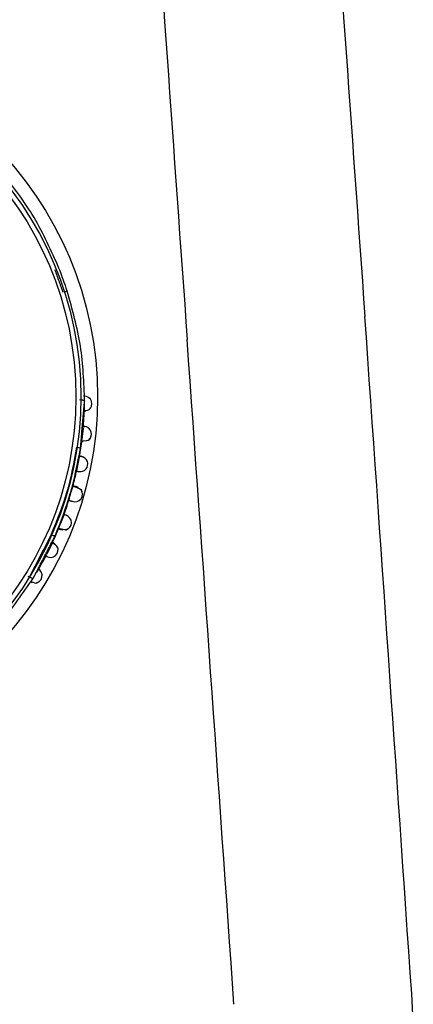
# Model space of a CAD drawing. Header units: millimetres. Extents: x 3811.49 to 3812.61, y 4795.07 to 4797.37.
# Tile 11 of 58: x 3811.9971 to 3812.0302, y 4795.8915 to 4795.9744. Entities that reach past the tile are written whole.
import ezdxf

# ---------------------------------------------------------------- set-up
doc = ezdxf.new("R2010")
doc.units = ezdxf.units.MM
doc.layers.add('SANINDUSA', color=3, linetype='Continuous')

msp = doc.modelspace()

# ---------------------------------------------------------------- linework, layer by layer
at = {"layer": 'SANINDUSA'}
for p, q in [((3812.001107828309, 4795.951559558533), (3812.000871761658, 4795.951483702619)), ((3812.002125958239, 4795.942448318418), (3812.002237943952, 4795.942415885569)), ((3812.002554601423, 4795.941480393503), (3812.002683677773, 4795.941475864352)), ((3812.001726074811, 4795.935088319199), (3812.001583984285, 4795.935156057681)), ((3812.002043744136, 4795.935039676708), (3812.001784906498, 4795.935108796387)), ((3812.0006205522, 4795.931506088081), (3812.00072372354, 4795.931464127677)), ((3812.000074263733, 4795.930288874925), (3811.999873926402, 4795.930382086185)), ((3811.999797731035, 4795.930272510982), (3811.99937929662, 4795.92942047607)), ((3811.997932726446, 4795.927504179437), (3811.997809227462, 4795.927543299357)), ((3811.998059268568, 4795.927090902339), (3811.998168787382, 4795.927022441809))]:
    msp.add_line(p, q, dxfattribs=at)
at = {"layer": 'SANINDUSA', "flags": 128}
for points in [[(3812.002518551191, 4795.941511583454), (3812.00254849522, 4795.941513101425), (3812.002835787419, 4795.941558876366), (3812.003011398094, 4795.941634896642), (3812.003047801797, 4795.941742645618)], [(3812.002332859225, 4795.938977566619), (3812.002404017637, 4795.938973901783), (3812.002745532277, 4795.938989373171), (3812.002944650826, 4795.939049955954), (3812.002973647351, 4795.939159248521)], [(3812.00232269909, 4795.934666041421), (3812.002345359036, 4795.934773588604), (3812.002142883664, 4795.934914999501), (3812.001745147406, 4795.935081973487), (3812.001726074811, 4795.935088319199)], [(3812.001945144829, 4795.935092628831), (3812.002032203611, 4795.935042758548), (3812.002001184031, 4795.93501521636)], [(3812.000394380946, 4795.931625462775), (3812.000510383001, 4795.931586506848), (3812.000887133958, 4795.931494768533), (3812.001113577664, 4795.931493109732), (3812.001162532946, 4795.931592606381)], [(3811.997932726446, 4795.927504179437), (3811.997979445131, 4795.927478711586), (3811.998036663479, 4795.927451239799), (3811.998090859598, 4795.927429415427), (3811.99814013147, 4795.927414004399), (3811.998182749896, 4795.927405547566), (3811.998217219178, 4795.927404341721), (3811.998242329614, 4795.927410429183), (3811.99825719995, 4795.927423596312)], [(3811.99804364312, 4795.92713593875), (3811.998070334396, 4795.927122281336), (3811.99834202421, 4795.927018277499), (3811.998532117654, 4795.926996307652), (3811.998617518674, 4795.927071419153)]]:
    msp.add_lwpolyline(points, dxfattribs=at)
at = {"layer": 'SANINDUSA'}
for radius in [0.03020728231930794, 0.02879663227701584, 0.02837947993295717]:
    msp.add_circle((3811.97345577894, 4795.942674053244), radius, dxfattribs=at)
for centre, radius, start, end in [((3811.97345577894, 4795.942674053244), 0.02904641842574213, 17.81390560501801, 21.88386619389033), ((3812.000983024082, 4795.941904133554), 0.001578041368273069, 346.146560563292, 2.173561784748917), ((3812.002546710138, 4795.942082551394), 0.0006416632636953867, 305.6877331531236, 91.94513392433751), ((3811.97345577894, 4795.942674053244), 0.02911556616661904, 358.0715503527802, 358.8853382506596), ((3811.97345577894, 4795.942674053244), 0.02911556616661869, 358.8853382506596, 0.03841236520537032), ((3811.97345577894, 4795.942674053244), 0.02911556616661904, 354.7826321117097, 358.0715503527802), ((3812.453669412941, 4795.890848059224), 0.4538910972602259, 173.7796329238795, 173.899704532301), ((3812.002507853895, 4795.939533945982), 0.0006468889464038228, 301.2663932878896, 87.84822978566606), ((3811.97345577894, 4795.942674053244), 0.02911556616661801, 349.9846173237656, 352.9098187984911), ((3812.001876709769, 4795.937751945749), 0.0006630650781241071, 58.64193682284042, 84.92852071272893), ((3812.025794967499, 4795.932370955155), 0.02424392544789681, 167.5193637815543, 170.3447700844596), ((3812.002198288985, 4795.937007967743), 0.0006391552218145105, 258.5093253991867, 79.27362398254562), ((3811.97345577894, 4795.942674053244), 0.02911556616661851, 345.0359908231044, 347.7117506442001), ((3812.010545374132, 4795.931932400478), 0.009528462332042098, 160.0268396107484, 167.6704358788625), ((3812.001750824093, 4795.934490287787), 0.0006539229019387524, 249.6366399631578, 35.21140898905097), ((3811.97345577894, 4795.942674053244), 0.02911556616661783, 339.9789209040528, 342.6226975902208), ((3812.020306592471, 4795.924560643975), 0.02113169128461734, 157.3190708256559, 160.5333247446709), ((3812.000815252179, 4795.932077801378), 0.0006508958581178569, 286.5899983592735, 73.15043398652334), ((3811.97345577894, 4795.942674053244), 0.02911556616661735, 334.7939857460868, 337.7072835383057), ((3812.000108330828, 4795.931646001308), 0.0006630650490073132, 242.7677591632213, 269.0543439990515), ((3811.99954525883, 4795.929540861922), 0.0008740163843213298, 28.290932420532, 70.58008816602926), ((3811.999689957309, 4795.92980237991), 0.0006469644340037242, 239.8901244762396, 25.63211761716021), ((3811.97345577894, 4795.942674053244), 0.02911556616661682, 329.5192709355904, 332.9234256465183), ((3811.998353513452, 4795.927616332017), 0.000641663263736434, 275.6877334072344, 61.94513391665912), ((3811.997501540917, 4795.927756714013), 0.0008162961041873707, 312.0294134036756, 332.8656035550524), ((3811.975950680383, 4795.888583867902), 0.05428758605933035, 304.9464411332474, 4.071790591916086)]:
    msp.add_arc(centre, radius, start, end, dxfattribs=at)
for centre, major_axis, ratio, start_param, end_param in [((3812.088532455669, 4796.232394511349), (-0.3292684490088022, 4.692314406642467), 0.01746763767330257, 1.609689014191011, 1.629908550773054), ((3812.073571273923, 4796.231348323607), (-0.3292678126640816, 4.70731444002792), 0.01741251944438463, 1.609696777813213, 1.62991631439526), ((3812.015631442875, 4795.900597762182), (-0.05560754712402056, 0.8099915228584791), 0.01709311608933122, 4.7011422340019, 4.771553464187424), ((3812.000670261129, 4795.899551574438), (-0.05560816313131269, 0.79499149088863), 0.01741251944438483, 4.70109773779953, 4.771508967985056)]:
    msp.add_ellipse(centre, major_axis=major_axis, ratio=ratio, start_param=start_param, end_param=end_param, dxfattribs=at)
for points, knots in [([(3812.000407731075, 4795.953499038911), (3811.999757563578, 4795.954956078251), (3811.998457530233, 4795.957869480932), (3811.996568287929, 4795.960322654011), (3811.995623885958, 4795.961548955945)], [0, 0, 0, 0, 0.5001160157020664, 1, 1, 1, 1]), ([(3812.002568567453, 4795.942310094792), (3812.002511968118, 4795.943856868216), (3812.002398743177, 4795.946951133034), (3812.001538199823, 4795.950023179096), (3812.001107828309, 4795.951559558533)], [0, 0, 0, 0, 0.4998839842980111, 1, 1, 1, 1]), ([(3812.002237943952, 4795.942415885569), (3812.002276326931, 4795.942413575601), (3812.002339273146, 4795.942409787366), (3812.002418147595, 4795.942396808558), (3812.002477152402, 4795.942381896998), (3812.002522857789, 4795.942363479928), (3812.002560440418, 4795.942340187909), (3812.002565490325, 4795.942321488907), (3812.002568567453, 4795.942310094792)], [0, 0, 0, 0, 0.214990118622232, 0.3525733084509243, 0.5003442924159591, 0.6481913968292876, 0.7856277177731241, 1, 1, 1, 1]), ([(3812.002522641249, 4795.942723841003), (3812.002546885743, 4795.942723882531), (3812.00259559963, 4795.942723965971), (3812.00252374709, 4795.942723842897), (3812.002487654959, 4795.942723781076)], [0, 0, 0, 0, 0.4976916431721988, 0.9999999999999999, 0.9999999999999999, 0.9999999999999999, 0.9999999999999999]), ([(3812.002528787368, 4795.940180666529), (3812.002568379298, 4795.940177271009), (3812.002634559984, 4795.940171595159), (3812.002526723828, 4795.940180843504), (3812.002483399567, 4795.94018455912)], [0, 0, 0, 0, 0.5982399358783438, 1, 1, 1, 1]), ([(3812.001880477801, 4795.938419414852), (3812.001656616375, 4795.937158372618), (3812.001208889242, 4795.934636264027), (3812.00023947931, 4795.932265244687), (3811.999754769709, 4795.931079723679)], [0, 0, 0, 0, 0.4999952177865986, 1, 1, 1, 1]), ([(3812.000097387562, 4795.930983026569), (3812.000563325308, 4795.93217314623), (3812.001495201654, 4795.934553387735), (3812.001979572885, 4795.937063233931), (3812.002221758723, 4795.938318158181)], [0, 0, 0, 0, 0.4999995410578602, 1, 1, 1, 1]), ([(3812.002313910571, 4795.937636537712), (3812.00237375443, 4795.937626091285), (3812.002443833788, 4795.937613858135), (3812.002269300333, 4795.937644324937), (3812.002192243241, 4795.93765777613), (3812.002128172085, 4795.93766896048)], [0, 0, 0, 0, 0.4962993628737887, 0.5811847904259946, 1, 1, 1, 1]), ([(3812.002081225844, 4795.936379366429), (3812.002095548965, 4795.9363762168), (3812.002194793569, 4795.93635439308), (3812.002125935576, 4795.936369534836), (3812.002067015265, 4795.936382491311)], [0, 0, 0, 0, 0.1443214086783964, 1, 1, 1, 1]), ([(3812.001888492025, 4795.935107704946), (3812.001915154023, 4795.93510060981), (3812.001980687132, 4795.93508317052), (3812.001735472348, 4795.935148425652), (3812.001590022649, 4795.93518713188)], [0, 0, 0, 0, 0.4068477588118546, 1, 1, 1, 1]), ([(3812.001000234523, 4795.932702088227), (3812.001057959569, 4795.932681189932), (3812.001125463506, 4795.932656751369), (3812.000958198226, 4795.932717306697), (3812.000884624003, 4795.932743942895), (3812.000823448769, 4795.932766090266)], [0, 0, 0, 0, 0.4986963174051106, 0.5831778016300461, 1, 1, 1, 1]), ([(3811.999275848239, 4795.929289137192), (3811.999336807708, 4795.929257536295), (3811.999458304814, 4795.929194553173), (3811.999393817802, 4795.92922798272), (3811.999361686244, 4795.929244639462)], [0, 0, 0, 0, 0.501735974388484, 1, 1, 1, 1]), ([(3811.992079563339, 4795.920386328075), (3811.993264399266, 4795.921454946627), (3811.995633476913, 4795.923591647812), (3811.997382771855, 4795.926146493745), (3811.99825719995, 4795.927423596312)], [0, 0, 0, 0, 0.5001254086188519, 1, 1, 1, 1])]:
    msp.add_open_spline(points, degree=3, knots=knots, dxfattribs=at)
for points in [[(3812.000766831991, 4795.951449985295), (3812.000075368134, 4795.953365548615)], [(3812.002515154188, 4795.94169528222), (3812.002568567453, 4795.942310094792)], [(3812.002221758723, 4795.938318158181), (3812.002515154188, 4795.94169528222)], [(3812.002296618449, 4795.938927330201), (3812.002448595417, 4795.938907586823)], [(3812.001882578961, 4795.936423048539), (3812.002081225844, 4795.936379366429)], [(3812.001236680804, 4795.93396705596), (3812.001515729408, 4795.933879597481)], [(3812.000365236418, 4795.931581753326), (3812.000590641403, 4795.931488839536)], [(3811.999753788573, 4795.93107755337), (3811.997921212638, 4795.927510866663)], [(3811.998461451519, 4795.927818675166), (3812.000097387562, 4795.930983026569)], [(3811.999974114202, 4795.930363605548), (3811.999835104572, 4795.930428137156)], [(3811.99825719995, 4795.927423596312), (3811.998461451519, 4795.927818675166)]]:
    msp.add_open_spline(points, degree=1, dxfattribs=at)

doc.saveas('drawing.dxf')
